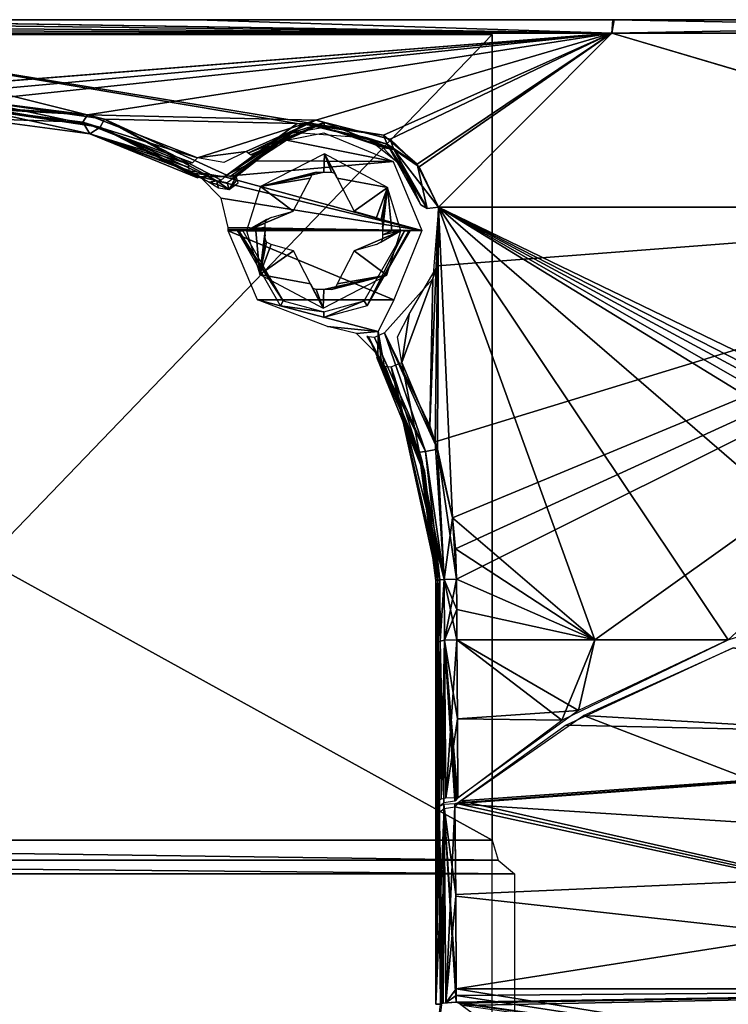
# Model space of a CAD drawing. Header units: millimetres. Extents: x -83 to 83, y -7 to 316.
# Tile 16 of 96: x 9 to 34, y 24 to 59. Entities that reach past the tile are written whole.
import ezdxf

# ---------------------------------------------------------------- set-up
doc = ezdxf.new("R2010")
doc.units = ezdxf.units.MM
doc.header["$LTSCALE"] = 81.481481
for name, color, linetype in [('101', 7, 'CONTINUOUS'), ('102', 7, 'CONTINUOUS'), ('103', 7, 'CONTINUOUS'), ('104', 7, 'CONTINUOUS'), ('105', 7, 'CONTINUOUS'), ('106', 7, 'CONTINUOUS'), ('107', 7, 'CONTINUOUS'), ('108', 7, 'CONTINUOUS'), ('109', 7, 'CONTINUOUS'), ('114', 7, 'CONTINUOUS'), ('115', 7, 'CONTINUOUS'), ('124', 7, 'CONTINUOUS'), ('126', 7, 'CONTINUOUS'), ('127', 7, 'CONTINUOUS'), ('128', 7, 'CONTINUOUS'), ('134', 7, 'CONTINUOUS'), ('135', 7, 'CONTINUOUS'), ('136', 7, 'CONTINUOUS'), ('137', 7, 'CONTINUOUS'), ('139', 7, 'CONTINUOUS'), ('140', 7, 'CONTINUOUS'), ('141', 7, 'CONTINUOUS'), ('142', 7, 'CONTINUOUS'), ('143', 7, 'CONTINUOUS'), ('144', 7, 'CONTINUOUS'), ('145', 7, 'CONTINUOUS'), ('146', 7, 'CONTINUOUS'), ('147', 7, 'CONTINUOUS'), ('168', 7, 'CONTINUOUS'), ('169', 7, 'CONTINUOUS'), ('170', 7, 'CONTINUOUS'), ('171', 7, 'CONTINUOUS'), ('172', 7, 'CONTINUOUS')]:
    doc.layers.add(name, color=color, linetype=linetype)

msp = doc.modelspace()

# ---------------------------------------------------------------- linework, layer by layer
at = {"layer": '101', "color": 7, "linetype": 'CONTINUOUS'}
for points in [[(18.672, 54.738, -69.5), (22.471, 53.978, -69.5), (17.543, 53.993, -69.5), (18.672, 54.738, -69.5)], [(20, 55, -69.5), (22.471, 53.978, -69.5), (18.672, 54.738, -69.5), (20, 55, -69.5)], [(17.543, 53.993, -69.5), (22.471, 53.978, -69.5), (16.422, 53.437, -69.5), (17.543, 53.993, -69.5)], [(22.471, 53.978, -69.5), (23.5, 51.52, -69.5), (16.422, 53.437, -69.5), (22.471, 53.978, -69.5)], [(15.19, 53.657, -69.5), (16.422, 53.437, -69.5), (15.392, 53.547, -69.5), (15.19, 53.657, -69.5)], [(15.392, 53.547, -69.5), (16.422, 53.437, -69.5), (15.591, 53.433, -69.5), (15.392, 53.547, -69.5)], [(16.422, 53.437, -69.5), (23.5, 51.52, -69.5), (15.591, 53.433, -69.5), (16.422, 53.437, -69.5)], [(15.591, 53.433, -69.5), (23.5, 51.52, -69.5), (16.342, 52.669, -69.5), (15.591, 53.433, -69.5)], [(23.5, 51.52, -69.5), (16.59, 51.627, -69.5), (16.342, 52.669, -69.5), (23.5, 51.52, -69.5)], [(16.587, 51.5, -69.5), (16.588, 51.564, -69.5), (23.5, 51.52, -69.5), (16.587, 51.5, -69.5)], [(16.588, 51.564, -69.5), (16.59, 51.627, -69.5), (23.5, 51.52, -69.5), (16.588, 51.564, -69.5)], [(22.493, 49.043, -69.5), (16.587, 51.5, -69.5), (23.5, 51.52, -69.5), (22.493, 49.043, -69.5)], [(17.632, 49.042, -69.5), (16.587, 51.5, -69.5), (22.493, 49.043, -69.5), (17.632, 49.042, -69.5)], [(21.937, 47.922, -69.5), (17.632, 49.042, -69.5), (22.493, 49.043, -69.5), (21.937, 47.922, -69.5)], [(20.127, 48.09, -69.5), (17.632, 49.042, -69.5), (21.937, 47.922, -69.5), (20.127, 48.09, -69.5)], [(21.169, 47.842, -69.5), (20.127, 48.09, -69.5), (21.937, 47.922, -69.5), (21.169, 47.842, -69.5)], [(21.933, 47.091, -69.5), (21.169, 47.842, -69.5), (21.937, 47.922, -69.5), (21.933, 47.091, -69.5)], [(22.047, 46.892, -69.5), (21.933, 47.091, -69.5), (21.937, 47.922, -69.5), (22.047, 46.892, -69.5)], [(22.157, 46.69, -69.5), (22.047, 46.892, -69.5), (21.937, 47.922, -69.5), (22.157, 46.69, -69.5)]]:
    msp.add_3dface(points, dxfattribs=at)
at = {"layer": '102', "color": 7, "linetype": 'CONTINUOUS'}
for points in [[(7.55, 55.859, -77.294), (11.416, 55.369, -76.549), (7.55, 55.5, -67), (7.55, 55.859, -77.294)], [(7.55, 55.5, -67), (11.416, 55.369, -76.549), (11.661, 54.963, -67), (7.55, 55.5, -67)], [(11.416, 55.369, -76.549), (15.171, 53.889, -75.097), (11.661, 54.963, -67), (11.416, 55.369, -76.549)], [(15.19, 53.657, -69.5), (15.392, 53.547, -69.5), (11.661, 54.963, -67), (15.19, 53.657, -69.5)], [(15.19, 53.657, -69.5), (11.661, 54.963, -67), (15.181, 53.773, -72.291), (15.19, 53.657, -69.5)], [(11.661, 54.963, -67), (15.392, 53.547, -69.5), (15.496, 53.387, -67), (11.661, 54.963, -67)], [(11.661, 54.963, -67), (15.171, 53.889, -75.097), (15.181, 53.773, -72.291), (11.661, 54.963, -67)], [(15.591, 53.433, -69.5), (15.544, 53.41, -68.25), (15.392, 53.547, -69.5), (15.591, 53.433, -69.5)], [(15.496, 53.387, -67), (15.392, 53.547, -69.5), (15.544, 53.41, -68.25), (15.496, 53.387, -67)]]:
    msp.add_3dface(points, dxfattribs=at)
at = {"layer": '103', "color": 7, "linetype": 'CONTINUOUS'}
for points in [[(7.575, 55.938, -77.545), (7.575, 56.143, -77.728), (11.575, 55.64, -76.982), (7.575, 55.938, -77.545)], [(7.55, 55.859, -77.294), (7.575, 55.938, -77.545), (11.575, 55.64, -76.982), (7.55, 55.859, -77.294)], [(11.416, 55.369, -76.549), (7.55, 55.859, -77.294), (11.575, 55.64, -76.982), (11.416, 55.369, -76.549)], [(15.495, 54.109, -75.518), (11.416, 55.369, -76.549), (11.575, 55.64, -76.982), (15.495, 54.109, -75.518)], [(15.171, 53.889, -75.097), (11.416, 55.369, -76.549), (15.315, 53.924, -75.356), (15.171, 53.889, -75.097)], [(15.315, 53.924, -75.356), (11.416, 55.369, -76.549), (15.495, 54.109, -75.518), (15.315, 53.924, -75.356)]]:
    msp.add_3dface(points, dxfattribs=at)
at = {"layer": '104', "color": 7, "linetype": 'CONTINUOUS'}
for points in [[(-0.101, 58.54, -79.279), (30.27, 58.54, -73.273), (-0.099, 56.151, -78.1), (-0.101, 58.54, -79.279)], [(19.053, 55.333, 75.323), (22.129, 54.916, 74.263), (-0.101, 58.54, 79.279), (19.053, 55.333, 75.323)], [(-0.101, 58.54, 79.279), (22.129, 54.916, 74.263), (30.27, 58.54, 73.273), (-0.101, 58.54, 79.279)], [(12.179, 55.477, 76.807), (19.053, 55.333, 75.323), (-0.101, 58.54, 79.279), (12.179, 55.477, 76.807)], [(7.575, 56.143, 77.728), (12.179, 55.477, 76.807), (-0.101, 58.54, 79.279), (7.575, 56.143, 77.728)], [(-0.099, 56.151, -78.1), (30.27, 58.54, -73.273), (-0.001, 56.149, -78.099), (-0.099, 56.151, -78.1)], [(-0.001, 56.149, -78.099), (30.27, 58.54, -73.273), (3.802, 56.147, -78.005), (-0.001, 56.149, -78.099)], [(30.27, 58.54, -73.273), (7.575, 56.143, -77.728), (3.802, 56.147, -78.005), (30.27, 58.54, -73.273)], [(11.575, 55.64, -76.982), (7.575, 56.143, -77.728), (30.27, 58.54, -73.273), (11.575, 55.64, -76.982)], [(11.575, 55.64, -76.982), (30.27, 58.54, -73.273), (19.716, 55.444, -75.209), (11.575, 55.64, -76.982)], [(19.716, 55.444, -75.209), (30.27, 58.54, -73.273), (22.363, 54.773, -74.119), (19.716, 55.444, -75.209)], [(22.129, 54.916, 74.263), (23.329, 53.88, 73.358), (30.27, 58.54, 73.273), (22.129, 54.916, 74.263)], [(22.363, 54.773, -74.119), (30.27, 58.54, -73.273), (23.404, 53.782, -73.284), (22.363, 54.773, -74.119)], [(23.329, 53.88, 73.358), (24.084, 52.343, 72.315), (30.27, 58.54, 73.273), (23.329, 53.88, 73.358)], [(23.404, 53.782, -73.284), (30.27, 58.54, -73.273), (24.084, 52.343, -72.315), (23.404, 53.782, -73.284)], [(24.084, 52.343, -72.315), (30.27, 58.54, -73.273), (51.277, 52.343, -56.393), (24.084, 52.343, -72.315)], [(24.084, 52.343, 72.315), (51.189, 52.343, 56.473), (30.27, 58.54, 73.273), (24.084, 52.343, 72.315)], [(30.27, 58.54, -73.273), (56.023, 58.54, -56.094), (51.277, 52.343, -56.393), (30.27, 58.54, -73.273)], [(30.27, 58.54, 73.273), (51.189, 52.343, 56.473), (56.023, 58.54, 56.094), (30.27, 58.54, 73.273)], [(15.495, 54.109, -75.518), (11.575, 55.64, -76.982), (19.716, 55.444, -75.209), (15.495, 54.109, -75.518)], [(16.549, 53.483, 74.978), (19.053, 55.333, 75.323), (12.179, 55.477, 76.807), (16.549, 53.483, 74.978)], [(17.235, 54.33, -75.252), (15.495, 54.109, -75.518), (19.716, 55.444, -75.209), (17.235, 54.33, -75.252)], [(16.435, 53.941, -75.234), (15.495, 54.109, -75.518), (17.235, 54.33, -75.252), (16.435, 53.941, -75.234)]]:
    msp.add_3dface(points, dxfattribs=at)
at = {"layer": '105', "color": 7, "linetype": 'CONTINUOUS'}
for points in [[(30.27, 58.54, -73.273), (-0.101, 58.54, -79.279), (0, 59.025, -79.256), (30.27, 58.54, -73.273)], [(-0.1, 59.025, 79.255), (30.27, 58.54, 73.273), (0, 59.025, 79.256), (-0.1, 59.025, 79.255)], [(30.27, 58.54, 73.273), (-0.1, 59.025, 79.255), (-0.1, 58.899, 79.312), (30.27, 58.54, 73.273)], [(30.303, 59.025, -73.234), (30.27, 58.54, -73.273), (0, 59.025, -79.256), (30.303, 59.025, -73.234)], [(0, 59.025, 79.256), (30.27, 58.54, 73.273), (15.476, 59.025, 77.73), (0, 59.025, 79.256)], [(15.476, 59.025, 77.73), (30.27, 58.54, 73.273), (30.357, 59.025, 73.211), (15.476, 59.025, 77.73)], [(56.023, 58.54, -56.094), (30.27, 58.54, -73.273), (56, 59.025, -56.084), (56.023, 58.54, -56.094)], [(56, 59.025, -56.084), (30.27, 58.54, -73.273), (30.303, 59.025, -73.234), (56, 59.025, -56.084)], [(30.27, 58.54, 73.273), (56.023, 58.54, 56.094), (30.357, 59.025, 73.211), (30.27, 58.54, 73.273)], [(30.357, 59.025, 73.211), (56.023, 58.54, 56.094), (44.069, 59.025, 65.874), (30.357, 59.025, 73.211)], [(-0.101, 58.54, 79.279), (30.27, 58.54, 73.273), (-0.1, 58.648, 79.318), (-0.101, 58.54, 79.279)], [(-0.1, 58.761, 79.331), (30.27, 58.54, 73.273), (-0.1, 58.899, 79.312), (-0.1, 58.761, 79.331)], [(-0.1, 58.648, 79.318), (30.27, 58.54, 73.273), (-0.1, 58.761, 79.331), (-0.1, 58.648, 79.318)]]:
    msp.add_3dface(points, dxfattribs=at)
at = {"layer": '106', "color": 7, "linetype": 'CONTINUOUS'}
for points in [[(12.179, 55.477, 76.807), (7.575, 56.143, 77.728), (12.026, 55.202, 76.365), (12.179, 55.477, 76.807)], [(12.026, 55.202, 76.365), (7.575, 56.143, 77.728), (7.575, 55.938, 77.545), (12.026, 55.202, 76.365)], [(7.55, 55.859, 77.294), (12.026, 55.202, 76.365), (7.575, 55.938, 77.545), (7.55, 55.859, 77.294)], [(16.187, 53.281, 74.557), (12.179, 55.477, 76.807), (12.026, 55.202, 76.365), (16.187, 53.281, 74.557)], [(16.549, 53.483, 74.978), (12.179, 55.477, 76.807), (16.348, 53.305, 74.822), (16.549, 53.483, 74.978)], [(16.348, 53.305, 74.822), (12.179, 55.477, 76.807), (16.187, 53.281, 74.557), (16.348, 53.305, 74.822)]]:
    msp.add_3dface(points, dxfattribs=at)
at = {"layer": '107', "color": 7, "linetype": 'CONTINUOUS'}
for points in [[(16.877, 53.44, 74.557), (16.558, 53.216, 74.565), (16.633, 52.973, 69.5), (16.877, 53.44, 74.557)], [(16.877, 53.44, 74.557), (16.633, 52.973, 69.5), (16.912, 53.327, 72.033), (16.877, 53.44, 74.557)], [(16.948, 53.213, 69.5), (16.912, 53.327, 72.033), (16.633, 52.973, 69.5), (16.948, 53.213, 69.5)], [(16.558, 53.216, 74.565), (16.187, 53.281, 74.557), (16.633, 52.973, 69.5), (16.558, 53.216, 74.565)], [(16.633, 52.973, 69.5), (16.187, 53.281, 74.557), (16.215, 53.159, 72.03), (16.633, 52.973, 69.5)], [(16.242, 53.037, 69.5), (16.633, 52.973, 69.5), (16.215, 53.159, 72.03), (16.242, 53.037, 69.5)]]:
    msp.add_3dface(points, dxfattribs=at)
at = {"layer": '108', "color": 7, "linetype": 'CONTINUOUS'}
for points in [[(19.053, 55.333, 75.323), (16.549, 53.483, 74.978), (19.317, 55.31, 75.234), (19.053, 55.333, 75.323)], [(19.317, 55.31, 75.234), (16.549, 53.483, 74.978), (16.664, 53.439, 74.907), (19.317, 55.31, 75.234)], [(19.317, 55.31, 75.234), (16.664, 53.439, 74.907), (18.898, 55.021, 74.926), (19.317, 55.31, 75.234)], [(21.544, 54.815, 73.991), (19.317, 55.31, 75.234), (18.898, 55.021, 74.926), (21.544, 54.815, 73.991)], [(22.129, 54.916, 74.263), (19.053, 55.333, 75.323), (19.317, 55.31, 75.234), (22.129, 54.916, 74.263)], [(22.262, 54.593, 73.996), (22.129, 54.916, 74.263), (19.317, 55.31, 75.234), (22.262, 54.593, 73.996)], [(22.262, 54.593, 73.996), (19.317, 55.31, 75.234), (21.544, 54.815, 73.991), (22.262, 54.593, 73.996)], [(18.898, 55.021, 74.926), (16.664, 53.439, 74.907), (16.76, 53.417, 74.81), (18.898, 55.021, 74.926)], [(16.877, 53.44, 74.557), (18.898, 55.021, 74.926), (16.76, 53.417, 74.81), (16.877, 53.44, 74.557)], [(22.749, 53.86, 73.013), (22.262, 54.593, 73.996), (21.544, 54.815, 73.991), (22.749, 53.86, 73.013)], [(23.329, 53.88, 73.358), (22.129, 54.916, 74.263), (22.262, 54.593, 73.996), (23.329, 53.88, 73.358)], [(23.684, 52.298, 72.225), (23.329, 53.88, 73.358), (22.262, 54.593, 73.996), (23.684, 52.298, 72.225)], [(23.684, 52.298, 72.225), (22.262, 54.593, 73.996), (23.46, 52.434, 71.907), (23.684, 52.298, 72.225)], [(23.46, 52.434, 71.907), (22.262, 54.593, 73.996), (22.749, 53.86, 73.013), (23.46, 52.434, 71.907)], [(24.084, 52.343, 72.315), (23.329, 53.88, 73.358), (23.684, 52.298, 72.225), (24.084, 52.343, 72.315)]]:
    msp.add_3dface(points, dxfattribs=at)
at = {"layer": '109', "color": 7, "linetype": 'CONTINUOUS'}
for points in [[(24.053, 43.726, 69.725), (24.084, 52.343, 72.315), (23.783, 44.555, 69.918), (24.053, 43.726, 69.725)], [(23.783, 44.555, 69.918), (24.084, 52.343, 72.315), (23.892, 49.792, 71.232), (23.783, 44.555, 69.918)], [(24.055, 50.253, -71.359), (51.277, 52.343, -56.393), (23.972, 43.992, -69.782), (24.055, 50.253, -71.359)], [(23.972, 43.992, -69.782), (51.277, 52.343, -56.393), (24.585, 41.276, -69.411), (23.972, 43.992, -69.782)], [(24.585, 41.276, 69.411), (24.084, 52.343, 72.315), (24.053, 43.726, 69.725), (24.585, 41.276, 69.411)], [(24.084, 52.343, -72.315), (51.277, 52.343, -56.393), (24.055, 50.253, -71.359), (24.084, 52.343, -72.315)], [(51.189, 52.343, 56.473), (24.084, 52.343, 72.315), (46.986, 41.276, 56.698), (51.189, 52.343, 56.473)], [(46.986, 41.276, 56.698), (24.084, 52.343, 72.315), (46.641, 40.81, 56.988), (46.986, 41.276, 56.698)], [(46.641, 40.81, 56.988), (24.084, 52.343, 72.315), (46.373, 40.33, 57.224), (46.641, 40.81, 56.988)], [(46.373, 40.33, 57.224), (24.084, 52.343, 72.315), (45.915, 39.815, 57.623), (46.373, 40.33, 57.224)], [(45.915, 39.815, 57.623), (24.084, 52.343, 72.315), (45.012, 39.526, 58.355), (45.915, 39.815, 57.623)], [(45.012, 39.526, 58.355), (24.084, 52.343, 72.315), (39.928, 38.676, 62.033), (45.012, 39.526, 58.355)], [(39.928, 38.676, 62.033), (24.084, 52.343, 72.315), (34.421, 36.935, 65.526), (39.928, 38.676, 62.033)], [(34.421, 36.935, 65.526), (24.084, 52.343, 72.315), (29.659, 36.935, 67.814), (34.421, 36.935, 65.526)], [(29.659, 36.935, 67.814), (24.084, 52.343, 72.315), (24.585, 41.276, 69.411), (29.659, 36.935, 67.814)], [(24.585, 41.276, -69.411), (51.277, 52.343, -56.393), (24.698, 40.173, -69.397), (24.585, 41.276, -69.411)], [(24.698, 40.173, -69.397), (51.277, 52.343, -56.393), (24.737, 39.093, -69.459), (24.698, 40.173, -69.397)], [(24.737, 39.093, -69.459), (51.277, 52.343, -56.393), (29.659, 36.935, -67.814), (24.737, 39.093, -69.459)], [(29.659, 36.935, -67.814), (51.277, 52.343, -56.393), (34.421, 36.935, -65.526), (29.659, 36.935, -67.814)], [(23.039, 48.534, -71.073), (24.055, 50.253, -71.359), (22.777, 46.814, -70.678), (23.039, 48.534, -71.073)], [(22.777, 46.814, -70.678), (24.055, 50.253, -71.359), (23.972, 43.992, -69.782), (22.777, 46.814, -70.678)], [(22.16, 47.866, 71.15), (23.783, 44.555, 69.918), (23.892, 49.792, 71.232), (22.16, 47.866, 71.15)], [(22.624, 47.729, -70.965), (23.039, 48.534, -71.073), (22.777, 46.814, -70.678), (22.624, 47.729, -70.965)], [(24.699, 40.171, 69.397), (29.659, 36.935, 67.814), (24.585, 41.276, 69.411), (24.699, 40.171, 69.397)], [(24.737, 39.093, 69.459), (29.659, 36.935, 67.814), (24.699, 40.171, 69.397), (24.737, 39.093, 69.459)], [(24.74, 38.011, 69.583), (29.659, 36.935, 67.814), (24.737, 39.093, 69.459), (24.74, 38.011, 69.583)], [(24.74, 38.011, -69.583), (24.737, 39.093, -69.459), (29.659, 36.935, -67.814), (24.74, 38.011, -69.583)], [(24.745, 36.935, 69.758), (29.659, 36.935, 67.814), (24.74, 38.011, 69.583), (24.745, 36.935, 69.758)], [(24.745, 36.935, -69.758), (24.74, 38.011, -69.583), (29.659, 36.935, -67.814), (24.745, 36.935, -69.758)]]:
    msp.add_3dface(points, dxfattribs=at)
at = {"layer": '114', "color": 7, "linetype": 'CONTINUOUS'}
for points in [[(29.659, 36.935, 67.814), (24.745, 36.935, 69.758), (28.491, 34.073, 68.86), (29.659, 36.935, 67.814)], [(24.745, 36.935, 69.758), (24.762, 34.118, 70.278), (28.491, 34.073, 68.86), (24.745, 36.935, 69.758)], [(34.421, 36.935, 65.526), (29.659, 36.935, 67.814), (28.491, 34.073, 68.86), (34.421, 36.935, 65.526)], [(24.762, 34.118, 70.278), (24.779, 31.302, 70.799), (28.491, 34.073, 68.86), (24.762, 34.118, 70.278)]]:
    msp.add_3dface(points, dxfattribs=at)
at = {"layer": '115', "color": 7, "linetype": 'CONTINUOUS'}
for points in [[(24.745, 36.935, -69.758), (29.659, 36.935, -67.814), (29.081, 34.417, -68.546), (24.745, 36.935, -69.758)], [(24.745, 36.935, -69.758), (29.081, 34.417, -68.546), (24.762, 34.118, -70.278), (24.745, 36.935, -69.758)], [(29.659, 36.935, -67.814), (34.421, 36.935, -65.526), (29.081, 34.417, -68.546), (29.659, 36.935, -67.814)], [(24.779, 31.302, -70.799), (24.762, 34.118, -70.278), (29.081, 34.417, -68.546), (24.779, 31.302, -70.799)]]:
    msp.add_3dface(points, dxfattribs=at)
at = {"layer": '124', "color": 7, "linetype": 'CONTINUOUS'}
for points in [[(54.552, 33.328, 65.927), (34.598, 36.647, 65.634), (28.64, 33.889, 68.896), (54.552, 33.328, 65.927)], [(24.89, 31.195, 70.805), (54.552, 33.328, 65.927), (28.64, 33.889, 68.896), (24.89, 31.195, 70.805)], [(54.552, 29.182, 68.244), (54.552, 33.328, 65.927), (24.672, 31.093, 70.873), (54.552, 29.182, 68.244)], [(24.672, 31.093, 70.873), (54.552, 33.328, 65.927), (24.787, 31.124, 70.847), (24.672, 31.093, 70.873)], [(24.787, 31.124, 70.847), (54.552, 33.328, 65.927), (24.89, 31.195, 70.805), (24.787, 31.124, 70.847)], [(24.705, 27.861, 71.852), (54.552, 29.182, 68.244), (24.672, 31.093, 70.873), (24.705, 27.861, 71.852)], [(24.716, 24.5, 72.183), (54.552, 29.182, 68.244), (24.705, 27.861, 71.852), (24.716, 24.5, 72.183)], [(54.552, 24.5, 69.047), (54.552, 29.182, 68.244), (24.716, 24.5, 72.183), (54.552, 24.5, 69.047)], [(24.83, 23.994, 72.164), (54.552, 24.5, 69.047), (24.716, 24.026, 72.176), (24.83, 23.994, 72.164)], [(24.716, 24.026, 72.176), (54.552, 24.5, 69.047), (24.716, 24.263, 72.181), (24.716, 24.026, 72.176)], [(24.716, 24.263, 72.181), (54.552, 24.5, 69.047), (24.716, 24.5, 72.183), (24.716, 24.263, 72.181)], [(24.931, 23.913, 72.15), (54.552, 24.5, 69.047), (24.83, 23.994, 72.164), (24.931, 23.913, 72.15)], [(31.803, 18.874, 70.445), (54.552, 24.5, 69.047), (24.931, 23.913, 72.15), (31.803, 18.874, 70.445)], [(54.552, 18.246, 67.578), (54.552, 24.5, 69.047), (31.803, 18.874, 70.445), (54.552, 18.246, 67.578)]]:
    msp.add_3dface(points, dxfattribs=at)
at = {"layer": '126', "color": 7, "linetype": 'CONTINUOUS'}
for points in [[(24.278, 31.065, 70.742), (24.118, 30.998, 70.391), (24.259, 23.988, 71.972), (24.278, 31.065, 70.742)], [(24.259, 23.988, 71.972), (24.118, 30.998, 70.391), (24.164, 23.95, 71.695), (24.259, 23.988, 71.972)], [(24.164, 23.95, 71.695), (24.118, 30.998, 70.391), (24.154, 27.544, 71.424), (24.164, 23.95, 71.695)], [(24.716, 24.026, 72.176), (24.278, 31.065, 70.742), (24.259, 23.988, 71.972), (24.716, 24.026, 72.176)], [(24.705, 27.861, 71.852), (24.672, 31.093, 70.873), (24.278, 31.065, 70.742), (24.705, 27.861, 71.852)], [(24.716, 24.026, 72.176), (24.716, 24.263, 72.181), (24.278, 31.065, 70.742), (24.716, 24.026, 72.176)], [(24.716, 24.263, 72.181), (24.716, 24.5, 72.183), (24.278, 31.065, 70.742), (24.716, 24.263, 72.181)], [(24.716, 24.5, 72.183), (24.705, 27.861, 71.852), (24.278, 31.065, 70.742), (24.716, 24.5, 72.183)]]:
    msp.add_3dface(points, dxfattribs=at)
at = {"layer": '127', "color": 7, "linetype": 'CONTINUOUS'}
for points in [[(24.081, 36.848, 69.311), (24.118, 30.998, 70.391), (24.144, 36.89, 69.535), (24.081, 36.848, 69.311)], [(24.144, 36.89, 69.535), (24.118, 30.998, 70.391), (24.279, 31.137, 70.722), (24.144, 36.89, 69.535)], [(24.307, 36.922, 69.705), (24.144, 36.89, 69.535), (24.279, 31.137, 70.722), (24.307, 36.922, 69.705)], [(24.671, 31.193, 70.843), (24.307, 36.922, 69.705), (24.279, 31.137, 70.722), (24.671, 31.193, 70.843)], [(24.762, 34.118, 70.278), (24.745, 36.935, 69.758), (24.307, 36.922, 69.705), (24.762, 34.118, 70.278)], [(24.779, 31.302, 70.799), (24.762, 34.118, 70.278), (24.307, 36.922, 69.705), (24.779, 31.302, 70.799)], [(24.779, 31.302, 70.799), (24.307, 36.922, 69.705), (24.732, 31.228, 70.826), (24.779, 31.302, 70.799)], [(24.732, 31.228, 70.826), (24.307, 36.922, 69.705), (24.671, 31.193, 70.843), (24.732, 31.228, 70.826)]]:
    msp.add_3dface(points, dxfattribs=at)
at = {"layer": '128', "color": 7, "linetype": 'CONTINUOUS'}
for points in [[(24, 39.05, 67), (24, 23.95, 67), (24.07, 39.05, 69.007), (24, 39.05, 67)], [(24.07, 39.05, 69.007), (24, 23.95, 67), (24.075, 37.945, 69.134), (24.07, 39.05, 69.007)], [(24, 23.95, 67), (24.081, 36.848, 69.311), (24.075, 37.945, 69.134), (24, 23.95, 67)], [(24.118, 30.998, 70.391), (24.081, 36.848, 69.311), (24, 23.95, 67), (24.118, 30.998, 70.391)], [(24.154, 27.544, 71.424), (24.118, 30.998, 70.391), (24, 23.95, 67), (24.154, 27.544, 71.424)], [(24.164, 23.95, 71.695), (24.154, 27.544, 71.424), (24, 23.95, 67), (24.164, 23.95, 71.695)]]:
    msp.add_3dface(points, dxfattribs=at)
at = {"layer": '134', "color": 7, "linetype": 'CONTINUOUS'}
for points in [[(21.537, 47.742, 69.5), (21.739, 47.419, 69.5), (21.566, 47.735, 70.103), (21.537, 47.742, 69.5)], [(21.739, 47.419, 69.5), (21.596, 47.728, 70.706), (21.566, 47.735, 70.103), (21.739, 47.419, 69.5)], [(23.416, 43.622, 69.269), (21.596, 47.728, 70.706), (21.933, 47.091, 69.5), (23.416, 43.622, 69.269)], [(21.933, 47.091, 69.5), (21.596, 47.728, 70.706), (21.739, 47.419, 69.5), (21.933, 47.091, 69.5)], [(21.887, 46.996, 67), (23.416, 43.622, 69.269), (21.91, 47.044, 68.25), (21.887, 46.996, 67)], [(21.933, 47.091, 69.5), (21.91, 47.044, 68.25), (23.416, 43.622, 69.269), (21.933, 47.091, 69.5)], [(23.463, 43.161, 67), (23.416, 43.622, 69.269), (21.887, 46.996, 67), (23.463, 43.161, 67)], [(23.51, 43.283, 69.202), (23.416, 43.622, 69.269), (23.463, 43.161, 67), (23.51, 43.283, 69.202)], [(24, 39.05, 67), (23.51, 43.283, 69.202), (23.463, 43.161, 67), (24, 39.05, 67)], [(24, 39.05, 67), (24.07, 39.05, 69.007), (23.51, 43.283, 69.202), (24, 39.05, 67)]]:
    msp.add_3dface(points, dxfattribs=at)
at = {"layer": '135', "color": 7, "linetype": 'CONTINUOUS'}
for points in [[(21.596, 47.728, 70.706), (23.416, 43.622, 69.269), (23.626, 43.645, 69.658), (21.596, 47.728, 70.706)], [(21.596, 47.728, 70.706), (23.626, 43.645, 69.658), (21.813, 47.704, 71.039), (21.596, 47.728, 70.706)], [(23.626, 43.645, 69.658), (22.16, 47.866, 71.15), (21.813, 47.704, 71.039), (23.626, 43.645, 69.658)], [(24.053, 43.726, 69.725), (23.783, 44.555, 69.918), (22.16, 47.866, 71.15), (24.053, 43.726, 69.725)], [(24.053, 43.726, 69.725), (22.16, 47.866, 71.15), (23.626, 43.645, 69.658), (24.053, 43.726, 69.725)], [(23.416, 43.622, 69.269), (24.134, 39.071, 69.233), (23.626, 43.645, 69.658), (23.416, 43.622, 69.269)], [(23.416, 43.622, 69.269), (23.51, 43.283, 69.202), (24.134, 39.071, 69.233), (23.416, 43.622, 69.269)], [(24.296, 39.087, 69.406), (24.053, 43.726, 69.725), (23.626, 43.645, 69.658), (24.296, 39.087, 69.406)], [(24.134, 39.071, 69.233), (24.296, 39.087, 69.406), (23.626, 43.645, 69.658), (24.134, 39.071, 69.233)], [(24.737, 39.093, 69.459), (24.585, 41.276, 69.411), (24.053, 43.726, 69.725), (24.737, 39.093, 69.459)], [(24.737, 39.093, 69.459), (24.053, 43.726, 69.725), (24.296, 39.087, 69.406), (24.737, 39.093, 69.459)], [(23.51, 43.283, 69.202), (24.07, 39.05, 69.007), (24.134, 39.071, 69.233), (23.51, 43.283, 69.202)], [(24.737, 39.093, 69.459), (24.699, 40.171, 69.397), (24.585, 41.276, 69.411), (24.737, 39.093, 69.459)]]:
    msp.add_3dface(points, dxfattribs=at)
at = {"layer": '136', "color": 7, "linetype": 'CONTINUOUS'}
for points in [[(24.07, 39.05, 69.007), (24.081, 36.848, 69.311), (24.134, 39.071, 69.233), (24.07, 39.05, 69.007)], [(24.081, 36.848, 69.311), (24.07, 39.05, 69.007), (24.075, 37.945, 69.134), (24.081, 36.848, 69.311)], [(24.081, 36.848, 69.311), (24.144, 36.89, 69.535), (24.134, 39.071, 69.233), (24.081, 36.848, 69.311)], [(24.144, 36.89, 69.535), (24.296, 39.087, 69.406), (24.134, 39.071, 69.233), (24.144, 36.89, 69.535)], [(24.144, 36.89, 69.535), (24.307, 36.922, 69.705), (24.296, 39.087, 69.406), (24.144, 36.89, 69.535)], [(24.74, 38.011, 69.583), (24.737, 39.093, 69.459), (24.296, 39.087, 69.406), (24.74, 38.011, 69.583)], [(24.745, 36.935, 69.758), (24.74, 38.011, 69.583), (24.296, 39.087, 69.406), (24.745, 36.935, 69.758)], [(24.307, 36.922, 69.705), (24.745, 36.935, 69.758), (24.296, 39.087, 69.406), (24.307, 36.922, 69.705)]]:
    msp.add_3dface(points, dxfattribs=at)
at = {"layer": '137', "color": 7, "linetype": 'CONTINUOUS'}
for points in [[(12.026, 55.202, 76.365), (7.55, 55.859, 77.294), (11.661, 54.963, 67), (12.026, 55.202, 76.365)], [(11.661, 54.963, 67), (7.55, 55.859, 77.294), (7.55, 55.5, 67), (11.661, 54.963, 67)], [(15.496, 53.387, 67), (12.026, 55.202, 76.365), (11.661, 54.963, 67), (15.496, 53.387, 67)], [(16.187, 53.281, 74.557), (12.026, 55.202, 76.365), (15.919, 53.239, 69.5), (16.187, 53.281, 74.557)], [(15.919, 53.239, 69.5), (12.026, 55.202, 76.365), (15.591, 53.433, 69.5), (15.919, 53.239, 69.5)], [(15.591, 53.433, 69.5), (12.026, 55.202, 76.365), (15.544, 53.41, 68.25), (15.591, 53.433, 69.5)], [(15.544, 53.41, 68.25), (12.026, 55.202, 76.365), (15.496, 53.387, 67), (15.544, 53.41, 68.25)], [(16.215, 53.159, 72.03), (16.187, 53.281, 74.557), (15.919, 53.239, 69.5), (16.215, 53.159, 72.03)], [(16.242, 53.037, 69.5), (16.215, 53.159, 72.03), (15.919, 53.239, 69.5), (16.242, 53.037, 69.5)]]:
    msp.add_3dface(points, dxfattribs=at)
at = {"layer": '139', "color": 7, "linetype": 'CONTINUOUS'}
for points in [[(34.598, 36.647, -65.634), (54.552, 32.782, -66.346), (29.256, 34.234, -68.577), (34.598, 36.647, -65.634)], [(29.256, 34.234, -68.577), (54.552, 24.5, -69.047), (24.89, 31.195, -70.805), (29.256, 34.234, -68.577)], [(54.552, 32.782, -66.346), (54.552, 24.5, -69.047), (29.256, 34.234, -68.577), (54.552, 32.782, -66.346)], [(24.781, 31.088, -70.863), (54.552, 24.5, -69.047), (24.673, 30.979, -70.919), (24.781, 31.088, -70.863)], [(24.673, 30.979, -70.919), (54.552, 24.5, -69.047), (24.705, 27.801, -71.864), (24.673, 30.979, -70.919)], [(24.89, 31.195, -70.805), (54.552, 24.5, -69.047), (24.781, 31.088, -70.863), (24.89, 31.195, -70.805)], [(24.705, 27.801, -71.864), (54.552, 24.5, -69.047), (24.716, 24.5, -72.183), (24.705, 27.801, -71.864)], [(54.552, 24.5, -69.047), (54.552, 19.674, -68.192), (24.716, 24.5, -72.183), (54.552, 24.5, -69.047)], [(24.716, 24.5, -72.183), (54.552, 19.674, -68.192), (24.716, 24.263, -72.181), (24.716, 24.5, -72.183)], [(24.716, 24.263, -72.181), (54.552, 19.674, -68.192), (24.716, 24.025, -72.176), (24.716, 24.263, -72.181)], [(24.716, 24.025, -72.176), (54.552, 19.674, -68.192), (24.828, 23.995, -72.164), (24.716, 24.025, -72.176)], [(24.828, 23.995, -72.164), (54.552, 19.674, -68.192), (24.931, 23.913, -72.15), (24.828, 23.995, -72.164)]]:
    msp.add_3dface(points, dxfattribs=at)
at = {"layer": '140', "color": 7, "linetype": 'CONTINUOUS'}
for points in [[(24.081, 36.848, -69.311), (24.144, 36.89, -69.535), (24.099, 33.989, -69.84), (24.081, 36.848, -69.311)], [(24.144, 36.89, -69.535), (24.117, 31.216, -70.357), (24.099, 33.989, -69.84), (24.144, 36.89, -69.535)], [(24.185, 31.258, -70.582), (24.117, 31.216, -70.357), (24.144, 36.89, -69.535), (24.185, 31.258, -70.582)], [(24.307, 36.922, -69.705), (24.185, 31.258, -70.582), (24.144, 36.89, -69.535), (24.307, 36.922, -69.705)], [(24.347, 31.29, -70.748), (24.185, 31.258, -70.582), (24.307, 36.922, -69.705), (24.347, 31.29, -70.748)], [(24.745, 36.935, -69.758), (24.347, 31.29, -70.748), (24.307, 36.922, -69.705), (24.745, 36.935, -69.758)], [(24.745, 36.935, -69.758), (24.762, 34.118, -70.278), (24.347, 31.29, -70.748), (24.745, 36.935, -69.758)], [(24.762, 34.118, -70.278), (24.779, 31.302, -70.799), (24.347, 31.29, -70.748), (24.762, 34.118, -70.278)]]:
    msp.add_3dface(points, dxfattribs=at)
at = {"layer": '141', "color": 7, "linetype": 'CONTINUOUS'}
for points in [[(24.07, 39.05, -69.007), (24.134, 39.071, -69.233), (24.075, 37.945, -69.134), (24.07, 39.05, -69.007)], [(24.134, 39.071, -69.233), (24.081, 36.848, -69.311), (24.075, 37.945, -69.134), (24.134, 39.071, -69.233)], [(24.144, 36.89, -69.535), (24.081, 36.848, -69.311), (24.134, 39.071, -69.233), (24.144, 36.89, -69.535)], [(24.297, 39.087, -69.406), (24.144, 36.89, -69.535), (24.134, 39.071, -69.233), (24.297, 39.087, -69.406)], [(24.307, 36.922, -69.705), (24.144, 36.89, -69.535), (24.297, 39.087, -69.406), (24.307, 36.922, -69.705)], [(24.737, 39.093, -69.459), (24.307, 36.922, -69.705), (24.297, 39.087, -69.406), (24.737, 39.093, -69.459)], [(24.737, 39.093, -69.459), (24.74, 38.011, -69.583), (24.307, 36.922, -69.705), (24.737, 39.093, -69.459)], [(24.74, 38.011, -69.583), (24.745, 36.935, -69.758), (24.307, 36.922, -69.705), (24.74, 38.011, -69.583)]]:
    msp.add_3dface(points, dxfattribs=at)
at = {"layer": '142', "color": 7, "linetype": 'CONTINUOUS'}
for points in [[(22.187, 46.688, -70.232), (22.407, 46.662, -70.578), (23.593, 42.955, -69.144), (22.187, 46.688, -70.232)], [(22.777, 46.814, -70.678), (24.297, 39.087, -69.406), (22.407, 46.662, -70.578), (22.777, 46.814, -70.678)], [(24.297, 39.087, -69.406), (24.134, 39.071, -69.233), (22.407, 46.662, -70.578), (24.297, 39.087, -69.406)], [(24.134, 39.071, -69.233), (24.07, 39.05, -69.007), (22.407, 46.662, -70.578), (24.134, 39.071, -69.233)], [(22.407, 46.662, -70.578), (24.07, 39.05, -69.007), (23.593, 42.955, -69.144), (22.407, 46.662, -70.578)], [(22.777, 46.814, -70.678), (23.972, 43.992, -69.782), (24.297, 39.087, -69.406), (22.777, 46.814, -70.678)], [(23.972, 43.992, -69.782), (24.585, 41.276, -69.411), (24.297, 39.087, -69.406), (23.972, 43.992, -69.782)], [(24.585, 41.276, -69.411), (24.737, 39.093, -69.459), (24.297, 39.087, -69.406), (24.585, 41.276, -69.411)], [(24.585, 41.276, -69.411), (24.698, 40.173, -69.397), (24.737, 39.093, -69.459), (24.585, 41.276, -69.411)]]:
    msp.add_3dface(points, dxfattribs=at)
at = {"layer": '143', "color": 7, "linetype": 'CONTINUOUS'}
for points in [[(17.235, 54.33, -75.252), (19.716, 55.444, -75.209), (17.305, 54.272, -75.193), (17.235, 54.33, -75.252)], [(17.305, 54.272, -75.193), (19.716, 55.444, -75.209), (20.029, 55.366, -75.072), (17.305, 54.272, -75.193)], [(19.716, 55.444, -75.209), (22.363, 54.773, -74.119), (20.029, 55.366, -75.072), (19.716, 55.444, -75.209)], [(17.305, 54.272, -75.193), (20.029, 55.366, -75.072), (17.391, 54.212, -75.077), (17.305, 54.272, -75.193)], [(20.029, 55.366, -75.072), (17.477, 54.187, -74.833), (17.391, 54.212, -75.077), (20.029, 55.366, -75.072)], [(17.477, 54.187, -74.833), (20.029, 55.366, -75.072), (18.645, 54.932, -74.947), (17.477, 54.187, -74.833)], [(18.645, 54.932, -74.947), (20.029, 55.366, -75.072), (20, 55.181, -74.696), (18.645, 54.932, -74.947)], [(20.029, 55.366, -75.072), (22.498, 54.397, -73.812), (20, 55.181, -74.696), (20.029, 55.366, -75.072)], [(20, 55.181, -74.696), (22.498, 54.397, -73.812), (22.1, 54.477, -73.604), (20, 55.181, -74.696)], [(20.029, 55.366, -75.072), (22.363, 54.773, -74.119), (22.498, 54.397, -73.812), (20.029, 55.366, -75.072)], [(22.363, 54.773, -74.119), (23.404, 53.782, -73.284), (22.498, 54.397, -73.812), (22.363, 54.773, -74.119)], [(22.1, 54.477, -73.604), (22.498, 54.397, -73.812), (22.954, 53.582, -72.774), (22.1, 54.477, -73.604)], [(23.404, 53.782, -73.284), (24.084, 52.343, -72.315), (22.498, 54.397, -73.812), (23.404, 53.782, -73.284)], [(22.498, 54.397, -73.812), (24.084, 52.343, -72.315), (23.692, 52.297, -72.23), (22.498, 54.397, -73.812)], [(23.684, 52.298, -72.225), (22.498, 54.397, -73.812), (23.692, 52.297, -72.23), (23.684, 52.298, -72.225)], [(22.498, 54.397, -73.812), (23.684, 52.298, -72.225), (22.954, 53.582, -72.774), (22.498, 54.397, -73.812)], [(22.954, 53.582, -72.774), (23.684, 52.298, -72.225), (23.46, 52.434, -71.907), (22.954, 53.582, -72.774)]]:
    msp.add_3dface(points, dxfattribs=at)
at = {"layer": '144', "color": 7, "linetype": 'CONTINUOUS'}
for points in [[(21.91, 47.044, -68.25), (22.047, 46.892, -69.5), (21.887, 46.996, -67), (21.91, 47.044, -68.25)], [(21.933, 47.091, -69.5), (22.047, 46.892, -69.5), (21.91, 47.044, -68.25), (21.933, 47.091, -69.5)], [(22.047, 46.892, -69.5), (22.157, 46.69, -69.5), (21.887, 46.996, -67), (22.047, 46.892, -69.5)], [(21.887, 46.996, -67), (22.157, 46.69, -69.5), (23.463, 43.161, -67), (21.887, 46.996, -67)], [(22.157, 46.69, -69.5), (22.187, 46.688, -70.232), (23.463, 43.161, -67), (22.157, 46.69, -69.5)], [(22.187, 46.688, -70.232), (23.593, 42.955, -69.144), (23.463, 43.161, -67), (22.187, 46.688, -70.232)], [(23.593, 42.955, -69.144), (24.07, 39.05, -69.007), (23.463, 43.161, -67), (23.593, 42.955, -69.144)], [(23.463, 43.161, -67), (24.07, 39.05, -69.007), (24, 39.05, -67), (23.463, 43.161, -67)]]:
    msp.add_3dface(points, dxfattribs=at)
at = {"layer": '145', "color": 7, "linetype": 'CONTINUOUS'}
for points in [[(24.099, 33.989, -69.84), (24.117, 31.216, -70.357), (24, 39.05, -67), (24.099, 33.989, -69.84)], [(24, 39.05, -67), (24.117, 31.216, -70.357), (24.118, 31.103, -70.375), (24, 39.05, -67)], [(24.081, 36.848, -69.311), (24.099, 33.989, -69.84), (24, 39.05, -67), (24.081, 36.848, -69.311)], [(24.075, 37.945, -69.134), (24.081, 36.848, -69.311), (24, 39.05, -67), (24.075, 37.945, -69.134)], [(24.07, 39.05, -69.007), (24.075, 37.945, -69.134), (24, 39.05, -67), (24.07, 39.05, -69.007)], [(24.119, 31.001, -70.402), (24, 39.05, -67), (24.118, 31.103, -70.375), (24.119, 31.001, -70.402)], [(24, 39.05, -67), (24.119, 31.001, -70.402), (24.12, 30.897, -70.436), (24, 39.05, -67)], [(24, 23.95, -67), (24, 39.05, -67), (24.164, 23.955, -71.69), (24, 23.95, -67)], [(24.164, 23.955, -71.69), (24, 39.05, -67), (24.155, 27.464, -71.438), (24.164, 23.955, -71.69)], [(24.155, 27.464, -71.438), (24, 39.05, -67), (24.121, 30.792, -70.476), (24.155, 27.464, -71.438)], [(24.121, 30.792, -70.476), (24, 39.05, -67), (24.12, 30.897, -70.436), (24.121, 30.792, -70.476)]]:
    msp.add_3dface(points, dxfattribs=at)
at = {"layer": '146', "color": 7, "linetype": 'CONTINUOUS'}
msp.add_3dface([(24.164, 23.955, -71.69), (24.199, 23.93, -71.864), (23.698, 19.963, -72.619), (24.164, 23.955, -71.69)], dxfattribs=at)
at = {"layer": '147', "color": 7, "linetype": 'CONTINUOUS'}
for points in [[(24.155, 27.464, -71.438), (24.121, 30.792, -70.476), (24.292, 30.929, -70.81), (24.155, 27.464, -71.438)], [(24.198, 23.967, -71.86), (24.155, 27.464, -71.438), (24.292, 30.929, -70.81), (24.198, 23.967, -71.86)], [(24.346, 24.005, -72.065), (24.198, 23.967, -71.86), (24.292, 30.929, -70.81), (24.346, 24.005, -72.065)], [(24.673, 30.979, -70.919), (24.346, 24.005, -72.065), (24.292, 30.929, -70.81), (24.673, 30.979, -70.919)], [(24.673, 30.979, -70.919), (24.705, 27.801, -71.864), (24.346, 24.005, -72.065), (24.673, 30.979, -70.919)], [(24.705, 27.801, -71.864), (24.716, 24.5, -72.183), (24.346, 24.005, -72.065), (24.705, 27.801, -71.864)], [(24.164, 23.955, -71.69), (24.155, 27.464, -71.438), (24.198, 23.967, -71.86), (24.164, 23.955, -71.69)], [(24.716, 24.5, -72.183), (24.716, 24.263, -72.181), (24.346, 24.005, -72.065), (24.716, 24.5, -72.183)], [(24.716, 24.263, -72.181), (24.716, 24.025, -72.176), (24.346, 24.005, -72.065), (24.716, 24.263, -72.181)]]:
    msp.add_3dface(points, dxfattribs=at)
at = {"layer": '168', "color": 7, "linetype": 'CONTINUOUS'}
for points in [[(26, 58.5, -67), (26, 29.8, -67), (-26, 58.5, -67), (26, 58.5, -67)], [(-26, 58.5, -67), (26, 29.8, -67), (-26, 29.8, -67), (-26, 58.5, -67)], [(-26, 29.8, -67), (26.219, 29.079, -67), (-26.219, 29.079, -67), (-26, 29.8, -67)], [(26, 29.8, -67), (26.219, 29.079, -67), (-26, 29.8, -67), (26, 29.8, -67)], [(26.8, 28.6, -67), (-26.8, 28.6, -67), (-26.219, 29.079, -67), (26.8, 28.6, -67)], [(26.219, 29.079, -67), (26.8, 28.6, -67), (-26.219, 29.079, -67), (26.219, 29.079, -67)], [(-26.8, 20.4, -67), (-26.8, 28.6, -67), (26.8, 20.4, -67), (-26.8, 20.4, -67)], [(26.8, 20.4, -67), (-26.8, 28.6, -67), (26.8, 28.6, -67), (26.8, 20.4, -67)]]:
    msp.add_3dface(points, dxfattribs=at)
at = {"layer": '169', "color": 7, "linetype": 'CONTINUOUS'}
for points in [[(26, 4.5, 67), (26, 58.5, 67), (-26, 4.5, 67), (26, 4.5, 67)], [(-26, 4.5, 67), (26, 58.5, 67), (-26, 58.5, 67), (-26, 4.5, 67)]]:
    msp.add_3dface(points, dxfattribs=at)
at = {"layer": '170', "color": 7, "linetype": 'CONTINUOUS'}
for points in [[(17.249, 51.5, 71.164), (17.726, 49.951, 71.164), (17.579, 51.5, 71.241), (17.249, 51.5, 71.164)], [(17.579, 51.5, 71.241), (17.726, 49.951, 71.164), (17.912, 51.5, 71.308), (17.579, 51.5, 71.241)], [(17.912, 51.5, 71.308), (17.726, 49.951, 71.164), (17.912, 51.362, 71.307), (17.912, 51.5, 71.308)], [(17.912, 51.362, 71.307), (17.726, 49.951, 71.164), (17.912, 51.226, 71.304), (17.912, 51.362, 71.307)], [(17.912, 51.226, 71.304), (17.726, 49.951, 71.164), (17.957, 51.098, 71.309), (17.912, 51.226, 71.304)], [(21.881, 51.022, 71.334), (21.086, 50.796, 71.426), (22.751, 51.5, 71.164), (21.881, 51.022, 71.334)], [(22.751, 51.5, 71.164), (21.086, 50.796, 71.426), (22.252, 49.92, 71.164), (22.751, 51.5, 71.164)], [(22.043, 51.098, 71.309), (21.881, 51.022, 71.334), (22.751, 51.5, 71.164), (22.043, 51.098, 71.309)], [(22.088, 51.226, 71.304), (22.043, 51.098, 71.309), (22.751, 51.5, 71.164), (22.088, 51.226, 71.304)], [(22.088, 51.362, 71.307), (22.088, 51.226, 71.304), (22.751, 51.5, 71.164), (22.088, 51.362, 71.307)], [(22.088, 51.5, 71.308), (22.088, 51.362, 71.307), (22.421, 51.5, 71.241), (22.088, 51.5, 71.308)], [(22.421, 51.5, 71.241), (22.088, 51.362, 71.307), (22.751, 51.5, 71.164), (22.421, 51.5, 71.241)], [(17.957, 51.098, 71.309), (17.726, 49.951, 71.164), (18.12, 51.022, 71.334), (17.957, 51.098, 71.309)], [(18.12, 51.022, 71.334), (17.726, 49.951, 71.164), (18.915, 50.795, 71.427), (18.12, 51.022, 71.334)], [(17.726, 49.951, 71.164), (19.522, 49.618, 71.334), (18.915, 50.795, 71.427), (17.726, 49.951, 71.164)], [(21.086, 50.796, 71.426), (20.478, 49.618, 71.334), (22.252, 49.92, 71.164), (21.086, 50.796, 71.426)], [(19.976, 48.749, 71.164), (19.522, 49.618, 71.334), (17.726, 49.951, 71.164), (19.976, 48.749, 71.164)], [(22.252, 49.92, 71.164), (20, 49.412, 71.308), (19.976, 48.749, 71.164), (22.252, 49.92, 71.164)], [(20.274, 49.412, 71.304), (20, 49.412, 71.308), (22.252, 49.92, 71.164), (20.274, 49.412, 71.304)], [(20.402, 49.457, 71.309), (20.274, 49.412, 71.304), (22.252, 49.92, 71.164), (20.402, 49.457, 71.309)], [(20.478, 49.618, 71.334), (20.402, 49.457, 71.309), (22.252, 49.92, 71.164), (20.478, 49.618, 71.334)], [(19.598, 49.457, 71.309), (19.522, 49.618, 71.334), (19.976, 48.749, 71.164), (19.598, 49.457, 71.309)], [(19.726, 49.412, 71.304), (19.598, 49.457, 71.309), (19.976, 48.749, 71.164), (19.726, 49.412, 71.304)], [(20, 49.412, 71.308), (19.726, 49.412, 71.304), (19.976, 48.749, 71.164), (20, 49.412, 71.308)]]:
    msp.add_3dface(points, dxfattribs=at)
at = {"layer": '171', "color": 7, "linetype": 'CONTINUOUS'}
for points in [[(17.748, 53.08, 71.164), (20, 53.588, 71.308), (20.024, 54.251, 71.164), (17.748, 53.08, 71.164)], [(20, 53.588, 71.308), (20.274, 53.588, 71.304), (20.024, 54.251, 71.164), (20, 53.588, 71.308)], [(20.402, 53.543, 71.309), (20.478, 53.382, 71.334), (20.024, 54.251, 71.164), (20.402, 53.543, 71.309)], [(20.024, 54.251, 71.164), (20.478, 53.382, 71.334), (22.274, 53.049, 71.164), (20.024, 54.251, 71.164)], [(20.274, 53.588, 71.304), (20.402, 53.543, 71.309), (20.024, 54.251, 71.164), (20.274, 53.588, 71.304)], [(19.726, 53.588, 71.304), (20, 53.588, 71.308), (17.748, 53.08, 71.164), (19.726, 53.588, 71.304)], [(19.598, 53.543, 71.309), (19.726, 53.588, 71.304), (17.748, 53.08, 71.164), (19.598, 53.543, 71.309)], [(19.522, 53.382, 71.334), (19.598, 53.543, 71.309), (17.748, 53.08, 71.164), (19.522, 53.382, 71.334)], [(18.914, 52.205, 71.426), (19.522, 53.382, 71.334), (17.748, 53.08, 71.164), (18.914, 52.205, 71.426)], [(20.478, 53.382, 71.334), (21.085, 52.205, 71.427), (22.274, 53.049, 71.164), (20.478, 53.382, 71.334)], [(17.249, 51.5, 71.164), (18.914, 52.205, 71.426), (17.748, 53.08, 71.164), (17.249, 51.5, 71.164)], [(21.085, 52.205, 71.427), (21.88, 51.978, 71.334), (22.274, 53.049, 71.164), (21.085, 52.205, 71.427)], [(21.88, 51.978, 71.334), (22.043, 51.902, 71.309), (22.274, 53.049, 71.164), (21.88, 51.978, 71.334)], [(22.043, 51.902, 71.309), (22.088, 51.774, 71.304), (22.274, 53.049, 71.164), (22.043, 51.902, 71.309)], [(22.088, 51.5, 71.308), (22.421, 51.5, 71.241), (22.274, 53.049, 71.164), (22.088, 51.5, 71.308)], [(22.088, 51.5, 71.308), (22.274, 53.049, 71.164), (22.088, 51.638, 71.307), (22.088, 51.5, 71.308)], [(22.274, 53.049, 71.164), (22.088, 51.774, 71.304), (22.088, 51.638, 71.307), (22.274, 53.049, 71.164)], [(22.421, 51.5, 71.241), (22.751, 51.5, 71.164), (22.274, 53.049, 71.164), (22.421, 51.5, 71.241)], [(18.914, 52.205, 71.426), (17.249, 51.5, 71.164), (18.12, 51.978, 71.334), (18.914, 52.205, 71.426)], [(18.12, 51.978, 71.334), (17.249, 51.5, 71.164), (17.957, 51.902, 71.309), (18.12, 51.978, 71.334)], [(17.957, 51.902, 71.309), (17.249, 51.5, 71.164), (17.912, 51.774, 71.304), (17.957, 51.902, 71.309)], [(17.912, 51.774, 71.304), (17.249, 51.5, 71.164), (17.912, 51.638, 71.307), (17.912, 51.774, 71.304)], [(17.249, 51.5, 71.164), (17.579, 51.5, 71.241), (17.912, 51.638, 71.307), (17.249, 51.5, 71.164)], [(17.579, 51.5, 71.241), (17.912, 51.5, 71.308), (17.912, 51.638, 71.307), (17.579, 51.5, 71.241)]]:
    msp.add_3dface(points, dxfattribs=at)
at = {"layer": '172', "color": 7, "linetype": 'CONTINUOUS'}
for points in [[(18.457, 48.834, 69.717), (16.919, 51.5, 69.717), (18.556, 49.006, 69.5), (18.457, 48.834, 69.717)], [(18.556, 49.006, 69.5), (16.919, 51.5, 69.717), (16.971, 51.5, 69.565), (18.556, 49.006, 69.5)], [(17.118, 51.5, 69.5), (18.556, 49.006, 69.5), (16.971, 51.5, 69.565), (17.118, 51.5, 69.5)], [(22.882, 51.5, 69.5), (21.543, 48.833, 69.717), (21.444, 49.006, 69.5), (22.882, 51.5, 69.5)], [(23.081, 51.5, 69.717), (21.543, 48.833, 69.717), (23.029, 51.5, 69.565), (23.081, 51.5, 69.717)], [(23.029, 51.5, 69.565), (21.543, 48.833, 69.717), (22.882, 51.5, 69.5), (23.029, 51.5, 69.565)], [(20, 48.618, 69.5), (18.457, 48.834, 69.717), (18.556, 49.006, 69.5), (20, 48.618, 69.5)], [(20, 48.419, 69.717), (18.457, 48.834, 69.717), (20, 48.618, 69.5), (20, 48.419, 69.717)], [(21.543, 48.833, 69.717), (20, 48.419, 69.717), (21.444, 49.006, 69.5), (21.543, 48.833, 69.717)], [(21.444, 49.006, 69.5), (20, 48.419, 69.717), (20, 48.618, 69.5), (21.444, 49.006, 69.5)]]:
    msp.add_3dface(points, dxfattribs=at)

doc.saveas('drawing.dxf')
